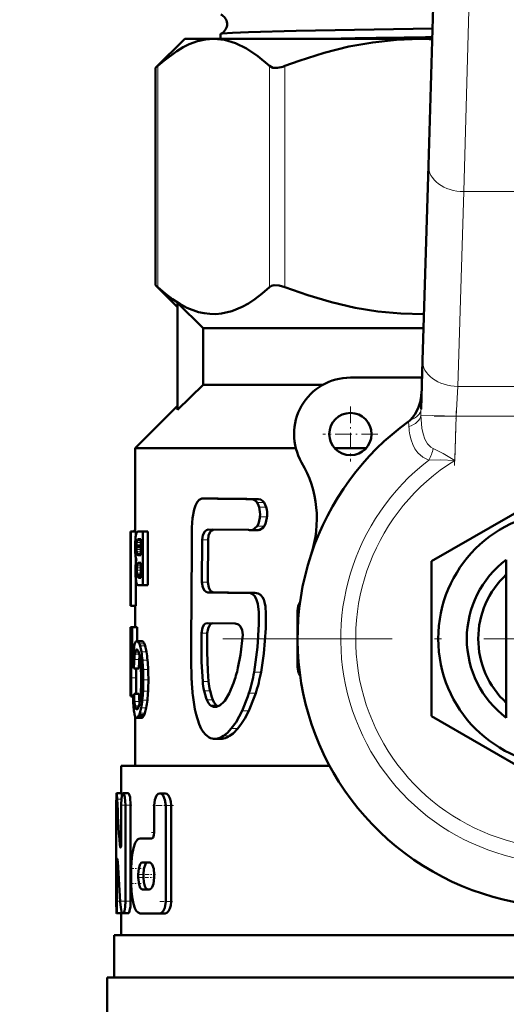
# Model space of a CAD drawing. Extents: x -1438 to 1837, y -1673 to 612.
# Tile 32 of 95: x 258 to 293, y -893 to -823. Entities that reach past the tile are written whole.
import ezdxf

# ---------------------------------------------------------------- set-up
doc = ezdxf.new("R2010")
doc.units = 0
doc.linetypes.add('DASHDOT', pattern=[18.5, 12, -3, 0.5, -3])

msp = doc.modelspace()

# ---------------------------------------------------------------- linework, layer by layer
at = {"color": 7, "linetype": 'DASHDOT', "lineweight": 18}
for p, q in [((292.533, -736.495), (289.828, -825.042)), ((321.491, -866.943), (272.091, -866.943))]:
    msp.add_line(p, q, dxfattribs=at)
at = {"color": 7, "lineweight": 50}
for p, q in [((287.071, -833.421), (287.557, -817.511)), ((269.791, -824.443), (267.731, -826.502)), ((269.791, -824.443), (271.846, -824.443)), ((271.846, -824.443), (286.458, -824.443)), ((272.332, -824.087), (272.332, -824.443)), ((286.458, -824.443), (287.345, -824.443)), ((267.731, -826.502), (267.883, -826.36)), ((267.731, -841.883), (267.731, -826.502)), ((286.649, -847.22), (287.071, -833.421)), ((269.291, -843.443), (267.731, -841.883)), ((267.731, -841.883), (267.883, -842.025)), ((271.1, -844.943), (269.291, -843.153)), ((269.291, -850.732), (269.291, -843.153)), ((271.1, -844.943), (271.1, -848.943)), ((271.1, -844.943), (286.719, -844.943)), ((286.544, -850.673), (286.649, -847.22)), ((271.1, -848.943), (269.291, -850.732)), ((271.1, -848.943), (279.604, -848.943)), ((286.612, -848.443), (281.541, -848.443)), ((266.291, -853.443), (269.291, -850.443)), ((266.291, -859.351), (266.291, -853.443)), ((266.291, -853.443), (277.668, -853.443)), ((280.423, -853.443), (282.659, -853.443)), ((287.291, -861.458), (296.791, -855.973)), ((271.321, -857.01), (271.125, -857)), ((271.546, -857), (271.125, -857)), ((271.746, -857.01), (271.546, -857)), ((275.016, -857.051), (274.528, -857.051)), ((265.954, -861.488), (265.954, -859.351)), ((265.954, -859.351), (265.978, -859.351)), ((266.328, -859.351), (265.978, -859.351)), ((265.978, -864.607), (265.978, -859.351)), ((266.291, -859.265), (266.262, -859.265)), ((266.328, -859.351), (266.328, -859.622)), ((266.491, -859.351), (266.828, -859.351)), ((267.188, -859.351), (266.828, -859.351)), ((266.828, -863.159), (266.828, -859.351)), ((267.188, -859.351), (267.188, -863.159)), ((274.312, -859.237), (271.459, -859.212)), ((274.943, -859.255), (274.457, -859.255)), ((274.586, -859.24), (274.935, -858.973)), ((266.33, -859.613), (266.323, -859.654)), ((266.692, -859.914), (266.451, -859.914)), ((266.692, -859.891), (266.483, -859.891)), ((266.53, -859.882), (266.692, -859.882)), ((266.692, -861.026), (266.692, -859.882)), ((271.028, -859.934), (271.01, -862.927)), ((271.448, -859.934), (271.43, -862.927)), ((266.372, -860.369), (266.371, -860.448)), ((266.692, -860.448), (266.371, -860.448)), ((266.374, -860.301), (266.372, -860.369)), ((266.692, -860.369), (266.372, -860.369)), ((265.941, -861.488), (265.954, -861.488)), ((265.941, -861.488), (265.941, -862.108)), ((266.328, -861.202), (266.328, -861.542)), ((266.438, -860.984), (266.454, -861.001)), ((266.454, -861.001), (266.479, -861.015)), ((266.692, -861.001), (266.454, -861.001)), ((266.474, -861.583), (266.46, -861.599)), ((266.692, -861.599), (266.46, -861.599)), ((266.692, -861.583), (266.474, -861.583)), ((266.479, -861.015), (266.505, -861.023)), ((266.692, -861.015), (266.479, -861.015)), ((266.522, -861.559), (266.498, -861.567)), ((266.692, -861.568), (266.498, -861.568)), ((266.692, -861.022), (266.505, -861.022)), ((266.505, -861.023), (266.539, -861.026)), ((266.559, -861.556), (266.522, -861.559)), ((266.539, -861.026), (266.543, -861.026)), ((266.543, -861.026), (266.692, -861.026)), ((266.559, -861.556), (266.692, -861.556)), ((266.692, -862.625), (266.692, -861.556)), ((287.291, -872.427), (287.291, -861.458)), ((292.591, -862.658), (292.591, -861.343)), ((265.941, -862.108), (265.954, -862.108)), ((265.943, -862.108), (265.947, -862.126)), ((265.947, -862.126), (265.953, -862.171)), ((265.953, -862.171), (265.954, -862.181)), ((265.954, -863.987), (265.954, -862.108)), ((266.328, -862.747), (266.328, -864.607)), ((266.43, -862.506), (266.416, -862.442)), ((266.692, -862.442), (266.416, -862.442)), ((266.692, -862.506), (266.43, -862.506)), ((266.556, -862.625), (266.692, -862.625)), ((292.591, -871.227), (292.591, -862.658)), ((266.532, -863.159), (266.828, -863.159)), ((267.188, -863.159), (266.828, -863.159)), ((274.27, -863.701), (274.233, -863.702)), ((274.752, -863.701), (274.27, -863.701)), ((265.941, -863.987), (265.954, -863.987)), ((265.941, -863.987), (265.941, -864.607)), ((265.946, -863.983), (265.943, -863.987)), ((265.948, -863.975), (265.946, -863.983)), ((265.952, -863.958), (265.948, -863.975)), ((265.954, -863.945), (265.952, -863.958)), ((265.941, -864.607), (265.978, -864.607)), ((266.292, -864.607), (265.942, -864.607)), ((266.328, -864.607), (265.978, -864.607)), ((266.291, -866.122), (266.291, -864.607)), ((277.791, -868.943), (277.791, -864.943)), ((273.358, -865.867), (271.405, -865.842)), ((266.023, -866.122), (265.944, -866.122)), ((265.944, -867.201), (265.944, -866.122)), ((266.023, -867.201), (266.023, -866.122)), ((266.023, -866.122), (266.061, -866.122)), ((266.413, -866.122), (266.061, -866.122)), ((266.061, -867.731), (266.061, -866.122)), ((266.413, -866.122), (266.413, -867.111)), ((265.941, -867.201), (266.023, -867.201)), ((265.941, -867.201), (265.941, -871.008)), ((266.744, -867.111), (266.388, -867.111)), ((265.941, -870.474), (265.941, -867.731)), ((265.941, -867.731), (265.997, -867.731)), ((266.036, -867.731), (266.061, -867.731)), ((266.178, -867.731), (266.061, -867.731)), ((270.258, -868.294), (270.284, -869.894)), ((265.998, -869.714), (266.006, -868.844)), ((266.542, -869.043), (266.189, -869.043)), ((266.349, -869.714), (266.354, -869.043)), ((265.995, -871.008), (265.998, -869.714)), ((266.346, -870.854), (266.349, -869.714)), ((265.941, -870.474), (265.97, -870.474)), ((272.946, -870.814), (273.251, -870.087)), ((265.941, -871.008), (265.995, -871.008)), ((266.128, -871.008), (265.995, -871.008)), ((266.127, -871.086), (266.089, -871.086)), ((266.127, -871.094), (266.107, -871.094)), ((266.551, -870.854), (266.198, -870.854)), ((266.593, -871.511), (266.581, -871.386)), ((272.626, -871.334), (272.946, -870.814)), ((292.591, -871.227), (292.591, -872.543)), ((266.434, -871.933), (266.35, -871.933)), ((266.389, -871.951), (266.387, -871.951)), ((271.886, -871.777), (271.927, -871.779)), ((266.291, -875.943), (266.291, -872.465)), ((266.742, -872.546), (266.387, -872.546)), ((266.797, -872.526), (266.442, -872.526)), ((266.908, -872.368), (266.551, -872.368)), ((296.791, -877.912), (287.291, -872.427)), ((272.364, -874.038), (271.928, -874.038)), ((265.291, -875.943), (280.058, -875.943)), ((265.291, -877.897), (265.291, -875.943)), ((264.954, -877.897), (264.967, -877.897)), ((265.317, -877.897), (264.967, -877.897)), ((265.123, -877.897), (265.291, -877.896)), ((265.791, -877.897), (265.435, -877.897)), ((268.411, -877.903), (268.023, -877.903)), ((264.941, -885.55), (264.941, -878.747)), ((265.296, -881.322), (265.296, -878.747)), ((265.599, -885.55), (265.599, -878.747)), ((265.956, -878.747), (265.956, -885.55)), ((267.634, -880.667), (267.634, -878.753)), ((268.443, -885.556), (268.443, -878.753)), ((268.837, -878.753), (268.837, -885.556)), ((266.641, -881.092), (267.451, -881.092)), ((264.99, -885.55), (264.99, -882.975)), ((265.999, -884.281), (265.999, -883.218)), ((266.789, -882.793), (267.275, -882.793)), ((266.5, -883.856), (266.5, -883.643)), ((266.868, -883.643), (266.868, -883.856)), ((267.634, -883.856), (267.634, -883.643)), ((266.789, -884.706), (267.275, -884.706)), ((265.304, -886.4), (264.954, -886.4)), ((265.042, -886.401), (265.04, -886.401)), ((265.291, -886.401), (265.042, -886.401)), ((265.291, -887.943), (265.291, -886.4)), ((265.372, -886.4), (265.435, -886.4)), ((265.791, -886.4), (265.435, -886.4)), ((266.641, -886.407), (268.023, -886.407)), ((268.411, -886.407), (268.023, -886.407)), ((264.791, -887.943), (328.791, -887.943)), ((264.791, -890.943), (264.791, -887.943)), ((264.291, -890.943), (296.791, -890.943)), ((264.291, -890.943), (264.291, -894.056))]:
    msp.add_line(p, q, dxfattribs=at)
at = {"color": 7, "lineweight": 18}
for p, q in [((290.056, -817.587), (289.57, -835.265)), ((267.883, -842.025), (267.883, -826.36)), ((275.809, -842.025), (275.809, -826.36)), ((276.891, -842.025), (276.891, -826.36)), ((289.57, -835.265), (289.148, -849.064)), ((304.012, -835.265), (289.57, -835.265)), ((289.148, -849.064), (289.029, -851.185)), ((289.148, -849.064), (304.434, -849.064)), ((289.029, -851.185), (286.541, -851.109)), ((289.029, -851.185), (288.934, -854.308)), ((304.553, -851.185), (289.029, -851.185)), ((271.746, -857.01), (271.321, -857.01)), ((275.417, -857.297), (274.92, -857.297)), ((275.561, -857.618), (275.061, -857.618)), ((275.625, -858.313), (275.124, -858.313)), ((266.291, -859.351), (266.189, -859.351)), ((275.075, -859.24), (274.586, -859.24)), ((275.432, -858.973), (274.935, -858.973)), ((266.692, -860.124), (266.385, -860.124)), ((266.692, -860.009), (266.404, -860.009)), ((266.692, -859.959), (266.421, -859.959)), ((271.448, -859.934), (271.028, -859.934)), ((266.692, -860.301), (266.374, -860.301)), ((266.692, -860.622), (266.375, -860.622)), ((266.692, -860.787), (266.389, -860.787)), ((266.692, -860.915), (266.411, -860.915)), ((266.692, -860.984), (266.438, -860.984)), ((266.692, -861.559), (266.522, -861.559)), ((266.692, -862.087), (266.396, -862.087)), ((266.692, -861.915), (266.401, -861.915)), ((266.692, -862.304), (266.402, -862.304)), ((266.692, -861.773), (266.415, -861.773)), ((266.692, -861.661), (266.437, -861.661)), ((266.692, -862.553), (266.448, -862.553)), ((266.692, -862.595), (266.478, -862.595)), ((266.692, -862.616), (266.51, -862.616)), ((271.43, -862.927), (271.01, -862.927)), ((271.859, -863.664), (271.432, -863.664)), ((277.896, -864.943), (277.791, -864.943)), ((266.812, -867.135), (266.456, -867.135)), ((266.872, -867.198), (266.516, -867.198)), ((271.395, -866.553), (270.976, -866.553)), ((266.529, -867.895), (266.285, -867.895)), ((266.485, -867.791), (266.317, -867.791)), ((266.443, -867.729), (266.353, -867.729)), ((266.933, -867.309), (266.576, -867.309)), ((266.987, -867.457), (266.628, -867.457)), ((267.078, -867.862), (266.718, -867.862)), ((266.144, -868.167), (266.019, -868.167)), ((266.569, -868.427), (266.216, -868.427)), ((266.572, -868.043), (266.256, -868.043)), ((267.154, -868.459), (266.794, -868.459)), ((266.116, -868.844), (266.006, -868.844)), ((267.2, -869.128), (266.839, -869.128)), ((275.202, -869.322), (274.711, -869.322)), ((277.791, -868.943), (277.896, -868.943)), ((266.349, -869.714), (265.998, -869.714)), ((267.216, -869.868), (266.855, -869.868)), ((271.487, -869.969), (271.066, -869.969)), ((267.196, -870.671), (266.836, -870.671)), ((271.587, -870.628), (271.164, -870.628)), ((266.126, -871.062), (266.074, -871.062)), ((266.581, -871.386), (266.228, -871.386)), ((267.146, -871.3), (266.786, -871.3)), ((271.774, -871.267), (271.349, -871.267)), ((274.826, -870.802), (274.343, -870.802)), ((266.552, -871.689), (266.264, -871.689)), ((266.515, -871.803), (266.288, -871.803)), ((266.475, -871.885), (266.317, -871.885)), ((267.064, -871.846), (266.705, -871.846)), ((272.023, -871.644), (271.594, -871.644)), ((271.967, -871.777), (271.886, -871.777)), ((274.34, -872.054), (273.867, -872.054)), ((266.852, -872.467), (266.496, -872.467)), ((266.964, -872.229), (266.606, -872.229)), ((273.554, -873.317), (273.096, -873.317)), ((272.549, -874.02), (272.11, -874.02)), ((272.978, -873.836), (272.532, -873.836)), ((265.314, -878.31), (265.005, -878.31)), ((265.956, -878.747), (265.599, -878.747)), ((268.837, -878.753), (268.443, -878.753)), ((265.287, -881.541), (265.187, -881.541)), ((265.054, -882.975), (264.99, -882.975)), ((266.868, -883.643), (266.5, -883.643)), ((266.868, -883.856), (266.5, -883.856)), ((265.223, -885.55), (264.99, -885.55)), ((265.956, -885.55), (265.599, -885.55)), ((268.837, -885.556), (268.443, -885.556))]:
    msp.add_line(p, q, dxfattribs=at)
at = {"color": 7, "linetype": 'DASHDOT', "lineweight": 18, "ltscale": 0.097499}
msp.add_line((281.541, -850.493), (281.541, -854.393), dxfattribs=at)
at = {"color": 7, "linetype": 'DASHDOT', "lineweight": 18, "ltscale": 0.465709}
msp.add_line((287.477, -851.185), (306.105, -851.185), dxfattribs=at)
at = {"color": 7, "linetype": 'DASHDOT', "lineweight": 18, "ltscale": 0.097409}
msp.add_line((288.922, -854.679), (289.041, -850.785), dxfattribs=at)
at = {"color": 7, "linetype": 'DASHDOT', "lineweight": 18, "ltscale": 0.097501}
msp.add_line((283.491, -852.443), (279.591, -852.443), dxfattribs=at)
at = {"color": 7, "linetype": 'DASHDOT', "lineweight": 18, "ltscale": 0.000460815}
msp.add_line((264.956, -878.747), (264.937, -878.747), dxfattribs=at)
at = {"color": 7, "linetype": 'DASHDOT', "lineweight": 18, "ltscale": 0.020982}
msp.add_line((266.05, -878.747), (265.211, -878.747), dxfattribs=at)
at = {"color": 7, "linetype": 'DASHDOT', "lineweight": 18, "ltscale": 0.037946}
msp.add_line((268.985, -878.753), (267.468, -878.753), dxfattribs=at)
at = {"color": 7, "linetype": 'DASHDOT', "lineweight": 18, "ltscale": 0.006094}
msp.add_line((267.431, -880.667), (267.674, -880.667), dxfattribs=at)
at = {"color": 7, "linetype": 'DASHDOT', "lineweight": 18, "ltscale": 0.003525}
msp.add_line((265.175, -881.322), (265.316, -881.322), dxfattribs=at)
at = {"color": 7, "linetype": 'DASHDOT', "lineweight": 18, "ltscale": 0.002077}
msp.add_line((264.978, -882.975), (265.061, -882.975), dxfattribs=at)
at = {"color": 7, "linetype": 'DASHDOT', "lineweight": 18, "ltscale": 0.019386}
msp.add_line((266.706, -883.218), (265.93, -883.218), dxfattribs=at)
at = {"color": 7, "linetype": 'DASHDOT', "lineweight": 18, "ltscale": 0.02028}
msp.add_line((267.229, -883.856), (266.418, -883.856), dxfattribs=at)
at = {"color": 7, "linetype": 'DASHDOT', "lineweight": 18, "ltscale": 0.019858}
msp.add_line((267.227, -883.643), (266.433, -883.643), dxfattribs=at)
at = {"color": 7, "linetype": 'DASHDOT', "lineweight": 18, "ltscale": 0.011974}
msp.add_line((267.714, -883.643), (267.235, -883.643), dxfattribs=at)
at = {"color": 7, "linetype": 'DASHDOT', "lineweight": 18, "ltscale": 0.010834}
msp.add_line((267.672, -883.856), (267.238, -883.856), dxfattribs=at)
at = {"color": 7, "linetype": 'DASHDOT', "lineweight": 18, "ltscale": 0.021268}
msp.add_line((266.712, -884.281), (265.861, -884.281), dxfattribs=at)
at = {"color": 7, "linetype": 'DASHDOT', "lineweight": 18, "ltscale": 0.011319}
msp.add_line((265.353, -885.55), (264.9, -885.55), dxfattribs=at)
at = {"color": 7, "linetype": 'DASHDOT', "lineweight": 18, "ltscale": 0.016153}
msp.add_line((266.028, -885.55), (265.382, -885.55), dxfattribs=at)
at = {"color": 7, "linetype": 'DASHDOT', "lineweight": 18, "ltscale": 0.02459}
msp.add_line((268.925, -885.556), (267.941, -885.556), dxfattribs=at)
at = {"color": 7, "lineweight": 50}
for points in [[(287.367, -823.71), (277.698, -823.87), (274.322, -823.957), (273.178, -824.002), (272.448, -824.056), (272.344, -824.077)], [(271.846, -824.443), (271.272, -824.484), (270.696, -824.609), (270.114, -824.819), (269.672, -825.034), (269.224, -825.298), (268.306, -825.984), (267.883, -826.36)], [(275.809, -826.36), (274.976, -825.654), (274.171, -825.117), (273.385, -824.74), (272.612, -824.517), (271.846, -824.443)], [(286.458, -824.443), (284.794, -824.503), (283.119, -824.684), (281.421, -824.988), (279.689, -825.419), (277.913, -825.983), (276.891, -826.36)], [(275.809, -826.36), (276.042, -826.48), (276.358, -826.497), (276.745, -826.412), (276.891, -826.36)], [(267.883, -842.025), (268.403, -842.483), (268.928, -842.887), (269.437, -843.218), (269.95, -843.492), (270.76, -843.794), (271.169, -843.885), (271.579, -843.934), (271.987, -843.94), (272.394, -843.905), (273.135, -843.734), (273.869, -843.43), (274.318, -843.181), (274.764, -842.887), (275.29, -842.483), (275.809, -842.025)], [(276.891, -842.025), (276.491, -841.908), (276.129, -841.889), (275.948, -841.936), (275.809, -842.025)], [(276.891, -842.025), (278.529, -842.611), (280.193, -843.104), (281.88, -843.492), (283.493, -843.753), (285.118, -843.904), (286.749, -843.941)], [(285.77, -851.457), (285.951, -851.272), (286.106, -851.063), (286.342, -850.601), (286.477, -850.184), (286.556, -849.753), (286.582, -849.422)], [(271.002, -857.017), (270.826, -857.103), (270.674, -857.275), (270.559, -857.5), (270.468, -857.78), (270.354, -858.405), (270.304, -859.062), (270.297, -859.732)], [(274.92, -857.297), (274.785, -857.149), (274.654, -857.072), (274.528, -857.051)], [(275.061, -857.618), (275.026, -857.513), (274.92, -857.297)], [(275.417, -857.297), (275.348, -857.214), (275.188, -857.09), (275.016, -857.051)], [(275.561, -857.618), (275.5, -857.448), (275.417, -857.297)], [(274.935, -858.973), (275.023, -858.798), (275.117, -858.384), (275.124, -858.313)], [(275.432, -858.973), (275.522, -858.797), (275.618, -858.384), (275.625, -858.313)], [(271.028, -859.934), (271.074, -859.608), (271.209, -859.342), (271.328, -859.244), (271.459, -859.212)], [(271.448, -859.934), (271.488, -859.631), (271.607, -859.374), (271.714, -859.267), (271.836, -859.216)], [(275.075, -859.24), (275.371, -859.058), (275.432, -858.973)], [(270.297, -859.732), (270.292, -860.564), (270.257, -867.248), (270.258, -868.294)], [(271.432, -863.664), (271.302, -863.628), (271.184, -863.526), (271.069, -863.308), (271.01, -862.927)], [(271.859, -863.664), (271.727, -863.628), (271.607, -863.526), (271.49, -863.309), (271.43, -862.927)], [(274.711, -869.322), (274.96, -867.551), (275.049, -865.919), (275.046, -865.055), (274.983, -864.479), (274.869, -864.11), (274.741, -863.905), (274.609, -863.789), (274.455, -863.722), (274.27, -863.701)], [(275.202, -869.322), (275.409, -868), (275.542, -866.199), (275.551, -865.181), (275.511, -864.659), (275.454, -864.364), (275.392, -864.172), (275.303, -863.998), (275.154, -863.828), (275.004, -863.742), (274.752, -863.701)], [(271.405, -865.842), (271.274, -865.874), (271.158, -865.969), (271.043, -866.175), (270.976, -866.553)], [(271.774, -865.847), (271.655, -865.9), (271.551, -866.007), (271.451, -866.21), (271.395, -866.553)], [(273.909, -866.661), (273.876, -866.347), (273.746, -866.084), (273.602, -865.947), (273.358, -865.867)], [(270.976, -866.553), (270.98, -868.589), (271.066, -869.969)], [(271.395, -866.553), (271.39, -867.878), (271.426, -869.224), (271.487, -869.969)], [(273.569, -869.006), (273.75, -868.081), (273.909, -866.661)], [(271.164, -870.628), (271.302, -871.154), (271.349, -871.267)], [(271.587, -870.628), (271.704, -871.09), (271.774, -871.267)], [(270.38, -871.1), (270.505, -871.931), (270.594, -872.321)], [(271.349, -871.267), (271.484, -871.515), (271.594, -871.645)], [(271.774, -871.267), (271.863, -871.438), (272.023, -871.644)], [(272.296, -871.649), (272.562, -871.409), (272.626, -871.334)], [(273.867, -872.054), (274.264, -871.044), (274.343, -870.802)], [(274.34, -872.054), (274.748, -871.038), (274.826, -870.802)], [(271.927, -871.779), (272.043, -871.764), (272.296, -871.649)], [(273.096, -873.317), (273.438, -872.849), (273.867, -872.054)], [(273.554, -873.317), (273.828, -872.961), (274.06, -872.587), (274.34, -872.054)], [(270.594, -872.321), (270.808, -872.99), (270.965, -873.332), (271.092, -873.534)], [(272.532, -873.836), (272.828, -873.601), (273.096, -873.317)], [(272.978, -873.836), (273.223, -873.652), (273.554, -873.317)], [(271.092, -873.534), (271.257, -873.73), (271.536, -873.947)], [(264.954, -877.897), (264.953, -877.898), (264.952, -877.899), (264.951, -877.906), (264.946, -877.975), (264.941, -878.747)], [(265.005, -878.31), (264.978, -877.935), (264.97, -877.901), (264.969, -877.898), (264.968, -877.897), (264.967, -877.897)], [(265.435, -877.897), (265.425, -877.899), (265.405, -877.914), (265.386, -877.945), (265.353, -878.046), (265.321, -878.244), (265.296, -878.747)], [(265.344, -878.091), (265.329, -877.94), (265.322, -877.904), (265.32, -877.899), (265.319, -877.897), (265.317, -877.897)], [(265.599, -878.747), (265.556, -878.183), (265.504, -877.983), (265.474, -877.924), (265.459, -877.907), (265.443, -877.898), (265.435, -877.897)], [(265.956, -878.747), (265.913, -878.183), (265.861, -877.983), (265.831, -877.924), (265.815, -877.907), (265.799, -877.898), (265.791, -877.897)], [(268.023, -877.903), (267.904, -877.942), (267.799, -878.053), (267.677, -878.359), (267.634, -878.753)], [(268.443, -878.753), (268.393, -878.359), (268.255, -878.05), (268.144, -877.941), (268.023, -877.903)], [(268.837, -878.753), (268.813, -878.481), (268.746, -878.236), (268.65, -878.055), (268.53, -877.939), (268.411, -877.903)], [(266.641, -881.092), (266.541, -881.113), (266.446, -881.176), (266.279, -881.419), (266.151, -881.785), (266.063, -882.24), (266.013, -882.745), (265.999, -883.218)], [(267.634, -880.667), (267.613, -880.862), (267.554, -881.018), (267.511, -881.068), (267.487, -881.083), (267.451, -881.092)], [(265.235, -881.747), (265.231, -881.746), (265.224, -881.741), (265.218, -881.729), (265.206, -881.691), (265.187, -881.541)], [(265.296, -881.322), (265.28, -881.603), (265.261, -881.704), (265.249, -881.733), (265.244, -881.742), (265.238, -881.747), (265.235, -881.747)], [(264.99, -882.975), (264.998, -882.664), (265.008, -882.568), (265.011, -882.556), (265.013, -882.552), (265.015, -882.55), (265.016, -882.55)], [(265.016, -882.55), (265.018, -882.55), (265.019, -882.552), (265.021, -882.556), (265.031, -882.603), (265.043, -882.756)], [(266.789, -882.793), (266.733, -882.808), (266.697, -882.834), (266.632, -882.923), (266.537, -883.216), (266.5, -883.643)], [(267.161, -882.793), (267.104, -882.808), (267.068, -882.834), (267.002, -882.923), (266.902, -883.24), (266.868, -883.643)], [(267.634, -883.643), (267.592, -883.252), (267.474, -882.942), (267.412, -882.861), (267.345, -882.81), (267.275, -882.793)], [(266.5, -883.856), (266.556, -884.368), (266.645, -884.599), (266.703, -884.67), (266.76, -884.702), (266.789, -884.706)], [(266.868, -883.856), (266.89, -884.184), (266.956, -884.47), (267.058, -884.655), (267.12, -884.698), (267.161, -884.706)], [(267.275, -884.706), (267.346, -884.688), (267.414, -884.636), (267.477, -884.553), (267.577, -884.309), (267.634, -883.856)], [(265.999, -884.281), (266.019, -884.844), (266.081, -885.378), (266.156, -885.731), (266.256, -886.028), (266.361, -886.224), (266.483, -886.352), (266.641, -886.407)], [(264.941, -885.55), (264.948, -886.363), (264.952, -886.396), (264.953, -886.399), (264.954, -886.4)], [(264.954, -886.4), (264.955, -886.4), (264.956, -886.398), (264.96, -886.381), (264.972, -886.244), (264.99, -885.55)], [(265.259, -885.987), (265.301, -886.273), (265.331, -886.362), (265.349, -886.388), (265.358, -886.396), (265.372, -886.4)], [(265.435, -886.4), (265.446, -886.398), (265.467, -886.382), (265.487, -886.351), (265.525, -886.25), (265.58, -885.934), (265.599, -885.55)], [(265.791, -886.4), (265.802, -886.398), (265.825, -886.38), (265.847, -886.346), (265.887, -886.233), (265.939, -885.922), (265.956, -885.55)], [(268.023, -886.407), (268.145, -886.368), (268.257, -886.256), (268.375, -886.013), (268.443, -885.556)], [(268.411, -886.407), (268.535, -886.368), (268.649, -886.256), (268.747, -886.07), (268.812, -885.838), (268.837, -885.556)]]:
    msp.add_lwpolyline(points, dxfattribs=at)
at = {"color": 7, "lineweight": 18}
for points in [[(286.541, -851.109), (286.613, -852.013), (286.695, -852.428), (286.822, -852.815), (286.994, -853.137), (287.228, -853.381), (287.395, -853.472)], [(287.102, -854.286), (286.663, -854.085), (286.313, -853.77), (286.112, -853.486), (285.956, -853.174), (285.84, -852.845), (285.757, -852.504)], [(287.395, -853.472), (288.121, -853.82), (288.934, -854.308)], [(288.934, -854.308), (287.935, -854.272), (287.102, -854.286)]]:
    msp.add_lwpolyline(points, dxfattribs=at)
at = {"color": 7, "lineweight": 50}
for centre, radius in [((136.791, -725.893), 140), ((281.541, -852.443), 1.5), ((296.791, -866.943), 9.025)]:
    msp.add_circle(centre, radius, dxfattribs=at)
for centre, radius, start, end in [((136.791, -725.893), 140.27, 270, 90), ((272.052, -823.392), 0.74, 3.63037, 66.84938), ((272.052, -823.396), 0.741, 293.22694, 3.93096), ((272.346, -824.093), 0.0165, 99.52711, 156.72988), ((312.835, -2710.025), 1885.879, 90.774341, 91.016301), ((286.458, -847.514), 23.072, 87.79848, 89.99931), ((281.541, -852.443), 4, 90, 210.09198), ((296.791, -866.943), 19, 125.84718, 161.68764), ((284.81, -850.362), 1.457, 305.91164, 311.25224), ((271.158, -858.459), 8, 341.68764, 30.09198), ((271.115, -857.409), 0.409, 88.68514, 106.12008), ((281.88, -156.255), 700.834, 269.136737, 269.398941), ((282.551, -125.089), 732, 269.154277, 269.410211), ((273.315, -858.123), 1.819, 354.01231, 16.12681), ((273.856, -858.124), 1.78, 353.88275, 16.49809), ((267.244, -859.78), 0.929, 162.6089, 169.62271), ((266.762, -859.626), 0.423, 150.38343, 163.11265), ((266.527, -859.49), 0.151, 127.21671, 151.07777), ((266.493, -859.449), 0.098, 90.98074, 125.78698), ((274.459, -858.615), 0.64, 256.68918, 269.79339), ((274.457, -858.671), 0.583, 269.98977, 282.76849), ((274.943, -858.645), 0.609, 269.98801, 282.49265), ((296.791, -866.943), 19, 161.68764, 23.24767), ((275.429, -860.487), 9.153, 176.64705, 179.55656), ((269.275, -860.108), 2.987, 171.26632, 176.99995), ((268.97, -860.384), 2.598, 174.24912, 178.15383), ((267.232, -860.201), 0.85, 166.95156, 174.79649), ((266.667, -860.07), 0.27, 155.67796, 166.99573), ((266.58, -860.031), 0.174, 137.92062, 155.7338), ((266.521, -859.979), 0.0952, 113.59661, 137.18025), ((266.531, -860.008), 0.127, 90.09305, 112.23607), ((274.212, -860.419), 7.936, 179.97744, 182.31251), ((270.772, -860.565), 4.493, 182.21938, 185.53399), ((269.676, -860.45), 3.305, 179.96717, 182.98644), ((268.995, -860.49), 2.623, 182.90452, 186.51436), ((267.446, -860.674), 1.063, 186.11133, 193.09371), ((266.617, -860.876), 0.21, 190.71735, 211.19953), ((268.708, -860.773), 2.418, 185.35758, 190.38751), ((269.139, -861.886), 2.832, 171.98527, 175.68346), ((266.917, -861.113), 0.595, 189.27669, 201.79857), ((267.946, -861.713), 1.626, 166.51977, 172.15499), ((266.681, -861.716), 0.25, 152.11991, 167.40865), ((266.537, -861.653), 0.095, 114.50566, 131.88955), ((296.791, -866.943), 7, 126.8699, 233.1301), ((274.367, -862.146), 8.067, 178.12627, 180.01163), ((273.453, -862.151), 7.153, 179.97163, 182.57364), ((270.946, -862.03), 4.644, 175.5844, 178.17469), ((269.243, -862.084), 2.846, 176.59024, 180.04647), ((270.336, -862.089), 3.94, 179.9637, 183.13155), ((268.084, -862.01), 1.686, 171.90973, 176.76452), ((267.745, -862.238), 1.345, 182.82099, 188.71133), ((267.503, -861.926), 1.098, 166.03202, 171.9724), ((270.277, -862.302), 3.973, 182.45539, 186.21075), ((268.745, -862.474), 2.432, 186.09899, 191.11708), ((266.963, -862.835), 0.613, 190.1121, 202.27492), ((266.673, -862.44), 0.252, 195.13916, 206.68661), ((266.597, -862.479), 0.166, 206.65795, 224.30063), ((266.546, -862.527), 0.0966, 224.97702, 247.61287), ((266.556, -862.497), 0.127, 248.76788, 269.92347), ((296.791, -866.943), 6.188, 132.74385, 227.25615), ((266.564, -862.995), 0.183, 203.36666, 216.72222), ((266.536, -863.014), 0.149, 217.02234, 234.56537), ((266.517, -863.039), 0.118, 235.22377, 253.8071), ((266.531, -862.982), 0.177, 254.36477, 270.06352), ((282.257, -160.525), 703.223, 269.117967, 269.346219), ((282.685, -148.801), 714.945, 269.132338, 269.355118), ((278.791, -864.943), 1, 145.7222, 180.00001), ((267.146, -867.563), 0.931, 158.61136, 167.63974), ((266.532, -867.316), 0.269, 139.34235, 159.93251), ((266.393, -867.196), 0.0848, 93.31781, 140.12405), ((266.383, -867.233), 0.122, 53.40955, 87.61485), ((266.309, -867.332), 0.246, 33.09825, 53.38931), ((265.977, -867.558), 0.648, 22.61851, 33.82389), ((266.739, -867.235), 0.124, 53.77691, 87.67656), ((266.666, -867.334), 0.247, 33.43522, 53.73314), ((266.338, -867.56), 0.646, 22.86669, 34.14521), ((310.308, -869.02), 44.329, 178.33367, 179.53163), ((283.599, -868.62), 17.586, 177.10474, 178.52697), ((272.499, -868.433), 6.359, 172.11588, 176.77516), ((268.624, -867.906), 2.448, 167.2088, 171.90379), ((268.106, -868.321), 1.871, 166.83069, 171.45454), ((266.982, -868.053), 0.715, 158.47216, 167.24881), ((266.511, -867.862), 0.207, 139.79791, 159.79254), ((266.401, -867.767), 0.0615, 93.85388, 141.01839), ((266.394, -867.767), 0.0606, 47.22792, 86.85791), ((266.313, -867.858), 0.183, 29.52477, 48.21507), ((266.015, -868.038), 0.531, 21.34792, 30.49419), ((265.326, -868.315), 1.274, 16.49259, 21.69988), ((265.378, -867.818), 1.302, 16.07301, 22.99334), ((263.324, -868.399), 3.437, 8.98814, 15.91523), ((258.599, -869.193), 8.228, 5.11418, 9.30287), ((265.747, -867.819), 1.292, 16.25739, 23.24133), ((263.718, -868.4), 3.402, 9.0963, 16.09796), ((259.052, -869.193), 8.135, 5.17628, 9.41369), ((316.956, -869.513), 50.955, 178.48693, 179.24732), ((286.886, -869.342), 20.776, 176.50583, 178.69272), ((281.24, -869.395), 15.055, 176.3117, 178.66108), ((270.708, -868.695), 4.499, 171.67609, 176.58798), ((281.42, -869.395), 14.882, 176.26873, 178.64544), ((264.373, -868.574), 2.261, 8.20176, 15.91941), ((271.718, -868.758), 5.16, 173.24578, 176.31688), ((260.705, -869.148), 5.974, 4.28648, 8.6303), ((252.7, -869.741), 14.152, 2.48454, 5.19872), ((253.228, -869.742), 13.985, 2.51487, 5.26162), ((497.837, -870.763), 231.867, 179.47982, 179.92853), ((268.956, -867.786), 3.039, 200.84814, 204.4368), ((254.946, -869.602), 11.751, 1.91153, 4.39767), ((247.041, -869.871), 19.661, 359.99872, 1.92657), ((249.89, -869.867), 16.965, 359.99679, 2.497), ((250.454, -869.867), 16.761, 359.99677, 2.52742), ((263.954, -866.781), 9.868, 340.4214, 346.9692), ((261.403, -866.817), 13.541, 342.88044, 349.33753), ((262.14, -866.807), 13.302, 342.51841, 349.10043), ((278.791, -868.943), 1, 180.00001, 214.27757), ((251.126, -869.872), 15.576, 358.11119, 0.00203), ((250.25, -869.869), 16.605, 357.23394, 0.00455), ((250.804, -869.869), 16.411, 357.20078, 0.00404), ((286.776, -869.209), 16.505, 182.37946, 186.57946), ((278.126, -869.267), 7.095, 185.67673, 191.06213), ((278.381, -869.275), 6.928, 185.75089, 191.26795), ((252.03, -869.903), 14.671, 356.1792, 358.11597), ((256.516, -870.178), 10.331, 353.76601, 357.26881), ((257, -870.178), 10.208, 353.69043, 357.23578), ((266.357, -870.942), 0.307, 192.3435, 202.96174), ((266.149, -871.031), 0.0812, 202.37426, 222.38844), ((266.108, -871.069), 0.0253, 221.52659, 266.77068), ((268.671, -872.081), 2.761, 153.61564, 157.29762), ((282.182, -870.587), 16.063, 181.5278, 183.91163), ((279.28, -870.387), 13.09, 182.04314, 184.37666), ((269.565, -871.149), 3.345, 184.06668, 189.29617), ((279.483, -870.387), 12.94, 182.06697, 184.42767), ((263.505, -870.908), 3.147, 346.16009, 352.35584), ((260.507, -870.48), 6.175, 352.12184, 356.27934), ((260.159, -870.589), 6.665, 349.12904, 353.87319), ((260.592, -870.588), 6.593, 349.00091, 353.79842), ((271.664, -871.332), 5.519, 183.64318, 188.46626), ((267.517, -871.479), 1.271, 189.51633, 194.7626), ((266.784, -871.676), 0.512, 194.3148, 204.12902), ((266.462, -871.824), 0.157, 202.93451, 224.12937), ((266.392, -871.892), 0.0594, 224.23767, 265.16532), ((266.385, -871.874), 0.0772, 273.12223, 312.05379), ((266.306, -871.784), 0.197, 311.52365, 331.43024), ((265.978, -871.594), 0.576, 330.45621, 340.51705), ((265.314, -871.35), 1.283, 340.11844, 346.00268), ((263.836, -871.314), 2.917, 341.73069, 349.50226), ((264.223, -871.313), 2.89, 341.52421, 349.37676), ((271.955, -871.237), 0.545, 228.43317, 262.69615), ((272.392, -871.219), 0.563, 229.13677, 244.57482), ((268.222, -871.837), 2.04, 188.66865, 193.6826), ((267.015, -872.137), 0.795, 193.23405, 202.80384), ((266.502, -872.359), 0.237, 201.54923, 222.75944), ((266.391, -872.462), 0.084, 222.51223, 267.2707), ((266.382, -872.452), 0.0942, 272.62046, 308.84088), ((266.29, -872.333), 0.245, 308.25963, 327.01222), ((265.94, -872.095), 0.668, 326.17917, 335.8704), ((265.18, -871.744), 1.506, 335.5284, 341.2339), ((266.738, -872.45), 0.096, 272.54859, 308.459), ((266.642, -872.327), 0.252, 307.914, 326.25049), ((266.313, -872.096), 0.654, 325.53381, 335.42453), ((265.55, -871.743), 1.495, 335.26937, 341.02329), ((271.923, -873.167), 0.871, 243.57855, 270.32135), ((271.929, -873.121), 0.917, 269.97854, 281.40538), ((271.793, -872.731), 1.328, 283.79511, 303.73397), ((272.364, -873.088), 0.95, 269.97507, 281.20418), ((272.229, -872.692), 1.367, 283.53778, 303.21513), ((352.658, -874.985), 87.716, 182.17235, 184.28647), ((352.364, -878.546), 87.422, 182.76047, 184.88306), ((265.07, -886.329), 0.246, 343.12318, 0.65318)]:
    msp.add_arc(centre, radius, start, end, dxfattribs=at)
at = {"color": 7, "lineweight": 18}
for centre, radius, start, end in [((295.747, -850.942), 9.207, 178.32572, 181.03981), ((291.279, -851.505), 5.615, 180.36855, 184.19776), ((291.816, -851.407), 6.159, 184.74241, 190.25809), ((285.08, -853.1), 2.345, 329.6203, 350.87299), ((296.791, -866.943), 15.939, 127.43427, 52.56572), ((296.791, -866.943), 14.879, 121.87624, 58.12376)]:
    msp.add_arc(centre, radius, start, end, dxfattribs=at)
for centre, major_axis, ratio, start_param, end_param in [((289.57, -833.497), (-2.499, 0.076), 0.706942, 0, 1.592392), ((289.148, -847.296), (-2.499, 0.076), 0.706942, 0, 1.592392), ((285.048, -851.064), (1.498, 0.071), 0.63921, 5.11644, 6.161921), ((285.044, -850.627), (1.499, -0.046), 0.621499, 5.236661, 6.283185)]:
    msp.add_ellipse(centre, major_axis=major_axis, ratio=ratio, start_param=start_param, end_param=end_param, dxfattribs=at)
at = {"color": 7, "lineweight": 50}
msp.add_ellipse((266.417, -861.871), major_axis=(0.157, -2.606), ratio=0.117355, start_param=3.134535, end_param=3.391566, dxfattribs=at)

doc.saveas('drawing.dxf')
